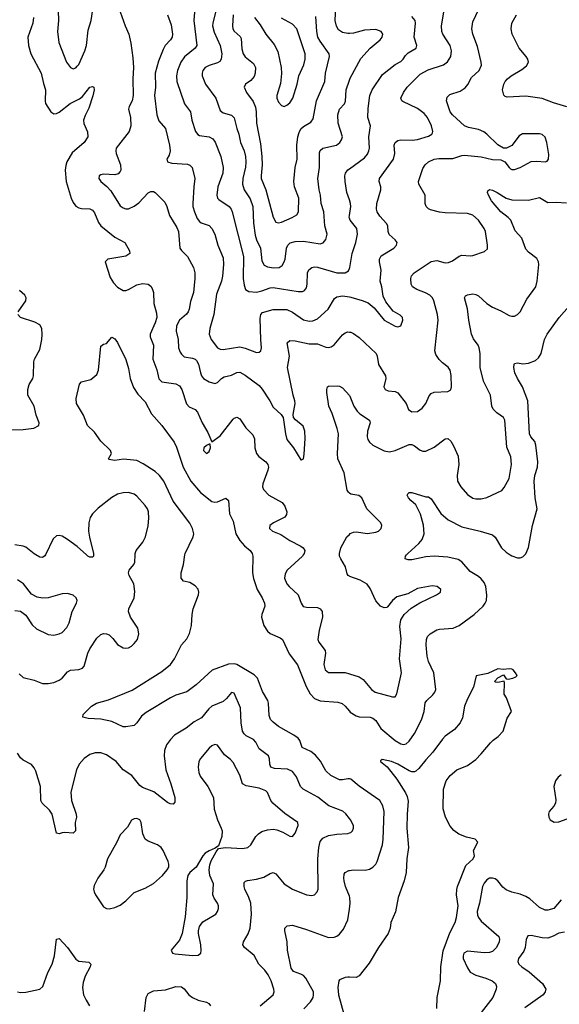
# Model space of a CAD drawing. Header units: inches. Extents: x 990586 to 1117858, y 769490 to 892071.
# Tile 185 of 248: x 1047625 to 1051512, y 856761 to 863855. Entities that reach past the tile are written whole.
import ezdxf

# ---------------------------------------------------------------- set-up
doc = ezdxf.new("R2010")
doc.units = ezdxf.units.IN
doc.header["$MEASUREMENT"] = 0
for name, color, linetype in [('B0845', 7, 'Continuous'), ('B0846', 7, 'Continuous'), ('B0855', 7, 'Continuous'), ('B0856', 7, 'Continuous')]:
    doc.layers.add(name, color=color, linetype=linetype)

msp = doc.modelspace()

# ---------------------------------------------------------------- linework, layer by layer
at = {"layer": 'B0845', "color": 6}
for points, elevation in [([(1047622.4, 859142.4), (1047650, 859116.6), (1047730, 859095.1), (1047790, 859073), (1047830, 859071.9), (1047870, 859080.6), (1047910, 859096.3), (1047930, 859111.5), (1047970, 859157.2), (1047990, 859168.2), (1048050, 859172.2), (1048078.2, 859181.8), (1048090, 859196.5), (1048115.5, 859290), (1048130, 859323.1), (1048181.8, 859398.2), (1048210, 859424.6), (1048230, 859431.4), (1048250, 859430.7), (1048270, 859421.7), (1048297.2, 859397.2), (1048330, 859354.3), (1048370, 859328.2), (1048390, 859325.9), (1048410, 859330.1), (1048430, 859341.3), (1048450, 859359.3), (1048472.6, 859390), (1048483.6, 859430), (1048476.3, 859470), (1048424.2, 859550), (1048409.4, 859590), (1048411.7, 859610), (1048449, 859690), (1048455.4, 859735.4), (1048447.1, 859790), (1048414.6, 859850), (1048409.5, 859870), (1048414.9, 859890), (1048448.3, 859930), (1048454.1, 859945.9), (1048457.3, 860000)], 2600), ([(1047810.1, 860000), (1047806.8, 859993.2), (1047790, 859980.1), (1047770, 859982.2), (1047740.6, 860000)], 2600), ([(1050000, 858384.2), (1049990, 858385.2), (1049950, 858377.3), (1049930, 858378.4), (1049865.4, 858410), (1049830, 858443.3), (1049791.9, 858511.9), (1049757, 858557), (1049722.8, 858582.8), (1049660.5, 858610), (1049642, 858662), (1049630, 858678.4), (1049600.3, 858700.3), (1049490, 858763.3), (1049450, 858794.8), (1049432.9, 858812.9), (1049421.5, 858841.5), (1049417.3, 858930), (1049412.3, 858950), (1049374.7, 859014.7), (1049337.1, 859110), (1049315.1, 859135.1), (1049190, 859208.2), (1049170, 859213.3), (1049130, 859211.7), (1049012.5, 859167.5), (1048897.5, 859062.5), (1048830, 859012.8), (1048750, 858987.8), (1048712.7, 858970), (1048535.5, 858864.5), (1048503.7, 858836.3), (1048470, 858789), (1048450, 858769.1), (1048390, 858759.3), (1048370, 858760.2), (1048290, 858798.3), (1048210, 858816.2), (1048119.1, 858819.1), (1048079.3, 858830), (1048083.5, 858850), (1048141.5, 858910), (1048177.7, 858930), (1048264.5, 858955.5), (1048434.7, 859025.3), (1048650, 859159.1), (1048711.3, 859208.8), (1048739.9, 859250), (1048790, 859350), (1048830, 859395), (1048848.4, 859431.6), (1048863.8, 859490), (1048867.3, 859570), (1048873.9, 859610), (1048912.1, 859710), (1048915.8, 859730), (1048910.9, 859750.9), (1048890, 859775.5), (1048850, 859801.1), (1048804.5, 859810), (1048787.7, 859830), (1048789.2, 859869.2), (1048806.3, 859930), (1048815.7, 860000)], 2500), ([(1048156.5, 860000), (1048155.8, 859990), (1048150, 859981.3), (1048130, 859981.3), (1048116.5, 859990), (1048105.3, 860000)], 2600), ([(1049301.5, 860000), (1049303.9, 859990), (1049302.7, 859870), (1049310, 859828.7), (1049336.4, 859750), (1049372.5, 859690), (1049389.1, 859650), (1049390.9, 859630), (1049369.8, 859570.1), (1049367.9, 859550), (1049384.7, 859490), (1049409.2, 859450), (1049430, 859431.5), (1049501.3, 859401.3), (1049518.4, 859390), (1049565.7, 859285.7), (1049626, 859206), (1049688.2, 859050), (1049716.8, 858996.8), (1049750, 858964.7), (1049790, 858947.8), (1049917.3, 858937.3), (1049948.7, 858928.7), (1049969.8, 858909.8), (1050000, 858872)], 2500), ([(1049667.8, 860000), (1049661.3, 859990), (1049552, 859888), (1049536.9, 859863.1), (1049533.2, 859830), (1049549.8, 859790), (1049565.6, 859770), (1049630.7, 859710.7), (1049653.6, 859650), (1049668.1, 859628.1), (1049690, 859621.7), (1049770, 859619), (1049789.8, 859609.8), (1049803.1, 859590), (1049806.7, 859550), (1049783.3, 859456.7), (1049773.9, 859390), (1049779.2, 859370), (1049824.5, 859310), (1049828.3, 859290), (1049816, 859210), (1049826.1, 859170), (1049850.6, 859150.6), (1049970, 859151.4), (1050000, 859141.8)], 2600), ([(1050000, 859844.5), (1049990.8, 859850.8), (1049983.3, 859863.3), (1049971.9, 859911.9), (1049938.1, 859970), (1049929.7, 859990), (1049928.7, 860000)], 2600), ([(1047590, 859597.5), (1047630, 859594.4), (1047670, 859563.8), (1047715.4, 859495.4), (1047745.3, 859465.3), (1047830, 859425.7), (1047870, 859421.2), (1047909.7, 859430.3), (1047930, 859440.6), (1047964.5, 859475.5), (1047981.3, 859510), (1048003.6, 859590), (1048034.6, 859650), (1048038.2, 859670), (1048031, 859690), (1048010, 859709.9), (1047970, 859721), (1047930, 859718.4), (1047830, 859690), (1047790, 859687.5), (1047750, 859693.3), (1047710, 859716.5), (1047653.1, 859790), (1047610, 859819.9)], 2700), ([(1050000, 858100.2), (1049973.8, 858133.8), (1049953, 858153), (1049851.8, 858191.8), (1049773.9, 858253.9), (1049667.3, 858310), (1049649.1, 858329.1), (1049619.4, 858399.4), (1049590, 858437.8), (1049553.9, 858453.9), (1049461, 858461), (1049434.7, 858470), (1049426, 858490), (1049425.7, 858530), (1049416.6, 858550), (1049350, 858600.9), (1049325.2, 858650), (1049310, 858668), (1049256.2, 858696.2), (1049241.7, 858710), (1049230.2, 858730), (1049219.4, 858790), (1049216.4, 858896.4), (1049170, 859002.4), (1049150, 859007.2), (1049115.7, 858964.3), (1049090, 858942.3), (1049010, 858909.7), (1048987, 858890), (1048934.3, 858825.7), (1048883, 858797), (1048824.5, 858750), (1048740.9, 858699.1), (1048711.4, 858668.6), (1048682.8, 858630), (1048667.6, 858590), (1048665.6, 858550), (1048679, 858450), (1048714.7, 858350), (1048743.6, 858250), (1048742, 858218), (1048730, 858203.4), (1048710, 858205.7), (1048690, 858216), (1048590.5, 858290.5), (1048510, 858323), (1048490, 858336.2), (1048432.8, 858410), (1048370, 858449.4), (1048319.7, 858510), (1048250, 858558.2), (1048210, 858571.8), (1048170, 858572.4), (1048130, 858559.9), (1048090, 858531.6), (1048054.7, 858490), (1048033.7, 858450), (1047992.9, 858290), (1047997.6, 858230), (1048032.2, 858130), (1048034.2, 858110), (1048025.4, 858070), (1048026.3, 858010), (1048010, 857993.2), (1047950, 857998.8), (1047930, 857997.4), (1047908.8, 857988.8), (1047890, 857994), (1047858.4, 858130), (1047840.1, 858160.1), (1047786.9, 858210), (1047776.5, 858230), (1047775.9, 858330), (1047741.5, 858441.5), (1047730, 858465.7), (1047709.3, 858489.3), (1047650, 858520.8), (1047630, 858537.2), (1047609.3, 858569.3)], 2600), ([(1049357, 856750), (1049450.5, 856830), (1049457.7, 856850), (1049455.8, 856870), (1049435.9, 856930), (1049414.2, 856974.2), (1049390, 857006.9), (1049348.6, 857050), (1049313.1, 857113.1), (1049243.7, 857170), (1049233.5, 857190), (1049236.9, 857210), (1049270.5, 857269.5), (1049285.7, 857310), (1049295.3, 857410), (1049290.4, 857490), (1049276.8, 857530), (1049247.8, 857590), (1049241.8, 857610), (1049242.6, 857637.4), (1049251.3, 857648.7), (1049266.7, 857653.3), (1049330, 857662.5), (1049383.8, 857676.2), (1049430, 857702.8), (1049450, 857709.3), (1049470, 857701.1), (1049530, 857629.7), (1049590, 857590.3), (1049690, 857549.3), (1049730, 857544.8), (1049750, 857550.1), (1049769.1, 857570), (1049775.3, 857590), (1049773.8, 857810), (1049780.7, 857890), (1049790, 857932.8), (1049810, 857958.3), (1049850, 857976.2), (1049910, 857986.8), (1049988.2, 857991.8), (1050000, 857995.7)], 2600), ([(1050000, 857538.8), (1049972.3, 857610), (1049961.9, 857650), (1049959.1, 857670), (1049962.7, 857697.3), (1049970, 857711.1), (1049995.1, 857724.9), (1050000, 857725.5)], 2500), ([(1049672.7, 856727.3), (1049720.6, 856779.4), (1049738.9, 856810), (1049742.8, 856830), (1049740.6, 856850), (1049687.5, 856950), (1049670, 856967.5), (1049650, 856979.1), (1049598.2, 856998.2), (1049580.8, 857020.8), (1049555, 857150), (1049550.9, 857210.9), (1049534.3, 857290), (1049534.5, 857310), (1049552.8, 857327.2), (1049590, 857331.2), (1049690, 857300.9), (1049850, 857243.3), (1049890, 857243.8), (1049910, 857251.2), (1049930, 857266.3), (1049957.3, 857302.7), (1049989.7, 857370), (1050000, 857446.2)], 2500), ([(1047610, 856849.6), (1047630, 856846.3), (1047669.1, 856849.1), (1047769.3, 856870.7), (1047791.9, 856890), (1047827.2, 856990), (1047858, 857050), (1047875.8, 857110), (1047889.4, 857230.6), (1047910, 857235.5), (1047969.5, 857170), (1048030, 857085.5), (1048051.7, 857071.7), (1048123.3, 857063.3), (1048138.3, 857050), (1048133.8, 857030), (1048096, 856964), (1048082.6, 856917.4), (1048077.9, 856882.1), (1048085.4, 856830), (1048103.4, 856790), (1048129, 856750)], 2600), ([(1050000, 856956.7), (1049990, 856957.1), (1049970, 856953.6), (1049930, 856938.3), (1049923.9, 856930), (1049917.9, 856882.1), (1049921.4, 856830), (1049960.1, 856690)], 2400), ([(1048523.4, 856710), (1048536.3, 856810), (1048550, 856838.4), (1048590, 856858), (1048675.1, 856864.9), (1048750, 856888.9), (1048790, 856887.4), (1048810, 856873.2), (1048844.3, 856830), (1048870, 856809.3), (1048910, 856790.3), (1048970, 856776.4), (1048987.2, 856767.2), (1049000.3, 856750)], 2600)]:
    msp.add_lwpolyline(points, dxfattribs=dict(at, elevation=elevation))
at = {"layer": 'B0845', "color": 6, "elevation": 2700}
for points in [[(1049030, 858632.6), (1049010, 858623.1), (1048990, 858605.3), (1048927.7, 858532.3), (1048915.9, 858510), (1048910.4, 858469.6), (1048915.3, 858430), (1048924.4, 858404.4), (1048980.3, 858330), (1049020.2, 858250), (1049026.4, 858166.4), (1049051, 858091), (1049077.3, 858030), (1049082.6, 858010), (1049081.8, 857970), (1049056.2, 857903.8), (1049034.3, 857885.7), (1048990, 857867.6), (1048962.2, 857850), (1048944.7, 857830), (1048897.1, 857750), (1048850.9, 857710), (1048836.6, 857690), (1048829.6, 857650.4), (1048828.3, 857530), (1048818.3, 857390), (1048794.7, 857270), (1048777, 857223), (1048716.9, 857150), (1048726.4, 857130), (1048744.9, 857124.9), (1048870, 857111.6), (1048910, 857113.8), (1048929.9, 857130), (1048932.4, 857147.6), (1048929, 857190), (1048912.9, 857270), (1048912.1, 857290), (1048919.7, 857320.3), (1048945.5, 857354.5), (1049037.3, 857410), (1049051.1, 857428.9), (1049057.5, 857450), (1049056.6, 857470), (1049049.2, 857490), (1049025.7, 857525.7), (1049017, 857550), (1049020.2, 857630), (1048995.5, 857690), (1048989, 857730), (1048994.5, 857765.5), (1049005.5, 857794.5), (1049039.5, 857860.5), (1049056.6, 857883.4), (1049108.2, 857891.8), (1049230, 857883.8), (1049269, 857891), (1049290.5, 857909.5), (1049326.2, 857970), (1049344.4, 857990), (1049370, 858006.5), (1049410, 858018.4), (1049450, 858021.6), (1049476.9, 858016.9), (1049521, 858001), (1049570, 857971.9), (1049590, 857969.6), (1049610, 857992.8), (1049632.1, 858050), (1049628.4, 858070), (1049535.8, 858135.8), (1049447.9, 858210), (1049433.6, 858230), (1049410, 858287.5), (1049398.2, 858298.2), (1049350, 858318.2), (1049255.9, 858335.9), (1049230, 858349.4), (1049211.4, 858411.4), (1049162, 858502), (1049143.6, 858523.6), (1049099.4, 858559.4), (1049050, 858628.5)], [(1048470, 858098.5), (1048450, 858098.3), (1048431.4, 858088.6), (1048402.4, 858037.6), (1048350, 857983), (1048325.9, 857930), (1048258.7, 857810), (1048241.8, 857750), (1048232, 857730), (1048188.6, 857670), (1048162.4, 857617.6), (1048157.7, 857590), (1048161.3, 857570), (1048171.7, 857550), (1048230, 857463), (1048250, 857450.1), (1048270, 857448.3), (1048310, 857457.7), (1048350, 857475.6), (1048390, 857505.7), (1048450, 857565.5), (1048530, 857598.6), (1048588.6, 857631.4), (1048653.4, 857690), (1048688, 857730), (1048698.6, 857750), (1048700.4, 857770), (1048695.9, 857790), (1048659.2, 857870), (1048643.9, 857890), (1048618.8, 857910), (1048550, 857935.2), (1048530.2, 857950.2), (1048513.2, 857990), (1048501.3, 858070), (1048490, 858089.2)]]:
    msp.add_lwpolyline(points, close=True, dxfattribs=at)
at = {"layer": 'B0846', "color": 6}
for points, elevation in [([(1047899.3, 863990), (1047905.3, 863850), (1047897.7, 863770), (1047908, 863690), (1047961.2, 863550), (1047990, 863510.1), (1048010, 863501.6), (1048030, 863509.3), (1048040, 863520), (1048050, 863532.9), (1048093.5, 863630), (1048105.5, 863670), (1048119.3, 863780.7), (1048139.6, 863850), (1048152.7, 863927.3)], 2700), ([(1050000, 863755.9), (1049990, 863754.8), (1049950, 863763.1), (1049921.8, 863781.8), (1049907.3, 863807.3), (1049898.8, 863850), (1049901.5, 863950)], 3000), ([(1047725.4, 863870), (1047719.4, 863830), (1047684.4, 863730), (1047688.8, 863670), (1047705.3, 863610), (1047779.4, 863470), (1047795.9, 863395.9), (1047811.5, 863350), (1047807.9, 863270), (1047812.1, 863252.1), (1047850, 863191), (1047870, 863176.7), (1047890, 863178.8), (1047910, 863188.6), (1047987.8, 863252.2), (1048054.9, 863285.1), (1048077.6, 863302.4), (1048130, 863370), (1048150, 863374.2), (1048159.2, 863370), (1048162.2, 863350), (1048152.7, 863307.3), (1048123.6, 863216.4), (1048096.2, 863163.8), (1048085.7, 863130), (1048087.8, 863107.8), (1048113.6, 863046.4), (1048116.1, 863010), (1048088.8, 862970), (1048004.3, 862895.7), (1047965.5, 862830), (1047956.4, 862803.6), (1047952.4, 862770), (1047960.7, 862690), (1047995, 862570), (1048010, 862536.8), (1048030, 862511.6), (1048050, 862499.7), (1048070, 862494.4), (1048130, 862492.8), (1048150, 862483.2), (1048163.5, 862463.5), (1048192.7, 862392.7), (1048208.8, 862370), (1048310, 862288.4), (1048381.5, 862250), (1048417.2, 862190), (1048419.2, 862170), (1048388.7, 862151.3), (1048260.6, 862130), (1048240.7, 862110), (1048276.9, 861996.9), (1048299.8, 861959.8), (1048330, 861928.4), (1048370, 861904.9), (1048390, 861904.2), (1048410, 861910.3), (1048470, 861944.5), (1048510, 861955.1), (1048550, 861950), (1048570, 861934.6), (1048579.4, 861919.4), (1048588, 861890), (1048592.5, 861810), (1048610, 861740.8), (1048612.6, 861710), (1048602.2, 861670), (1048565.6, 861590), (1048564.4, 861570), (1048588.4, 861510), (1048584.8, 861410), (1048613, 861333), (1048626.4, 861266.4), (1048650, 861245.6), (1048750, 861231.8), (1048776.8, 861216.8), (1048792.7, 861190), (1048827.2, 861087.2), (1048845.5, 861065.5), (1048890, 861046.3), (1048906.8, 861026.8), (1048939.2, 860950), (1048981, 860881), (1049010, 860812.6), (1049070, 860857.1), (1049163.6, 860976.4), (1049170, 860983.2), (1049190, 860990.1), (1049210, 860979.4), (1049253.4, 860913.4), (1049304.3, 860864.3), (1049315.8, 860835.8), (1049318.5, 860770), (1049330.4, 860730.4), (1049348.5, 860708.5), (1049398.9, 860670), (1049413.6, 860650), (1049417.1, 860630), (1049413.5, 860610), (1049375.5, 860510), (1049373.1, 860490), (1049380.5, 860470), (1049420.9, 860430), (1049515.4, 860375.4), (1049535.6, 860350), (1049548.9, 860310), (1049547.7, 860290), (1049536.2, 860270), (1049452.3, 860230), (1049427.7, 860210), (1049424.2, 860190), (1049446.3, 860170), (1049506.1, 860146.1), (1049570, 860101.4), (1049650, 860062.3), (1049667.5, 860050), (1049678, 860030), (1049674.3, 860010), (1049667.8, 860000)], 2600), ([(1048350, 863911.1), (1048384.8, 863810), (1048412.2, 863750), (1048426.4, 863686.4), (1048440.2, 863580.2), (1048444.9, 863510), (1048439.4, 863430), (1048442.6, 863310), (1048434.9, 863270), (1048412.7, 863230), (1048410, 863210), (1048422.4, 863150), (1048425.6, 863090), (1048413.1, 863050), (1048320.8, 862930), (1048316.6, 862910), (1048320.9, 862890), (1048351.5, 862808.5), (1048353.9, 862770), (1048350, 862760.2), (1048335.1, 862744.9), (1048310, 862736.8), (1048230, 862742.5), (1048210, 862738), (1048198, 862730), (1048195.4, 862710), (1048209.2, 862690), (1048253.4, 862653.4), (1048282.2, 862622.2), (1048350, 862514.6), (1048370, 862499.2), (1048390, 862491.4), (1048410, 862491.1), (1048450, 862510.3), (1048483.6, 862536.4), (1048550, 862607.7), (1048570, 862618.3), (1048590, 862616.8), (1048600.1, 862610), (1048670, 862541.5), (1048685.1, 862510), (1048703.7, 862443.7), (1048757.8, 862357.8), (1048770, 862330.1), (1048779.9, 862210), (1048791.8, 862191.8), (1048834.1, 862150), (1048877.8, 862070), (1048886.2, 862030), (1048886.7, 861990), (1048876.3, 861890), (1048854.9, 861825.1), (1048845.8, 861770), (1048838.6, 861750), (1048826.4, 861733.6), (1048775.9, 861690), (1048755.8, 861650), (1048753.3, 861610), (1048766, 861550), (1048769.6, 861490), (1048780.4, 861460.4), (1048790, 861444.2), (1048810, 861426.9), (1048870, 861416.6), (1048889.5, 861409.5), (1048899.6, 861399.6), (1048913.6, 861373.6), (1048926.8, 861310), (1048935, 861290), (1048950.4, 861270), (1048990, 861244.9), (1049030, 861233.4), (1049050, 861240.8), (1049079.2, 861270), (1049098.4, 861281.6), (1049150, 861294.9), (1049190, 861313), (1049210, 861315), (1049250, 861294.8), (1049350, 861218.5), (1049372.3, 861192.3), (1049426.4, 861110), (1049450, 861062.2), (1049509.1, 861010), (1049523.3, 860990), (1049539, 860870), (1049549.3, 860830), (1049597.1, 860770), (1049650, 860683.1), (1049656.2, 860683.8), (1049670, 860690.6), (1049675.2, 860724.8), (1049681.7, 860838.3), (1049680.2, 860890), (1049667.3, 860927.3), (1049611.1, 860971.1), (1049598.2, 860990), (1049594.2, 861010), (1049608.7, 861090), (1049608, 861110), (1049595.2, 861150), (1049554.8, 861350), (1049568.9, 861430), (1049552.5, 861527.5), (1049570, 861543.6), (1049610, 861540.1), (1049710, 861519.6), (1049770, 861519.4), (1049830, 861496.7), (1049850, 861493.5), (1049870, 861498.5), (1049890, 861512.8), (1049950, 861583.9), (1049970, 861599.2), (1049990, 861605.2), (1050000, 861604.1)], 2700), ([(1048689.3, 863889.3), (1048717.2, 863817.2), (1048725.4, 863750), (1048722.7, 863730), (1048712.3, 863710), (1048673.3, 863670), (1048658.8, 863641.2), (1048624.9, 863555.1), (1048601.7, 863470), (1048603.5, 863370), (1048597.2, 863310), (1048612.7, 863170), (1048626.5, 863126.5), (1048674.5, 863070), (1048705.2, 862950), (1048709.8, 862910), (1048701.9, 862878.1), (1048685.7, 862850), (1048690.6, 862830.6), (1048721.5, 862821.5), (1048833.5, 862813.5), (1048850, 862807.9), (1048867.9, 862790), (1048885.8, 862710), (1048878.4, 862650), (1048873.1, 862530), (1048873.4, 862510), (1048883.6, 862470), (1048903.6, 862423.6), (1048920.8, 862400.8), (1048932.6, 862392.6), (1048990, 862372), (1049010.2, 862350.2), (1049031.1, 862310), (1049053.2, 862230), (1049090, 862139.8), (1049093.5, 862090), (1049086.8, 862006.8), (1049078, 861970), (1049042.8, 861877.2), (1049023.5, 861730), (1048993.9, 861630), (1048991.2, 861590), (1049003.7, 861550), (1049050, 861491.8), (1049070, 861481.1), (1049090, 861479.6), (1049210, 861497.1), (1049249.4, 861489.4), (1049330, 861457.2), (1049350, 861459.2), (1049361.3, 861470), (1049368.2, 861490), (1049361.6, 861550), (1049356.7, 861703.3), (1049361.6, 861730), (1049375.2, 861744.8), (1049450, 861768), (1049550, 861766), (1049590, 861747.8), (1049670, 861691.8), (1049710, 861683.1), (1049735.8, 861684.2), (1049770, 861698.7), (1049846.1, 861770), (1049893.6, 861846.4), (1049910, 861857.6), (1049950, 861865.4), (1050000, 861858.2)], 2800), ([(1048884.6, 863910), (1048880.2, 863850), (1048900.9, 863670), (1048889.8, 863650), (1048812.7, 863587.3), (1048785.1, 863550), (1048762.5, 863490), (1048755.8, 863450), (1048756.5, 863410), (1048812.9, 863250), (1048854.4, 863190), (1048864.9, 863130), (1048892, 863050), (1048907.5, 863027.5), (1048920.5, 863020.5), (1048990, 863011.4), (1049017.1, 862997.1), (1049033.2, 862973.2), (1049073.6, 862870), (1049090.4, 862790.4), (1049089.5, 862750), (1049053.6, 862650), (1049044.7, 862590), (1049050.2, 862570.2), (1049060.1, 862560.1), (1049135, 862510), (1049149.2, 862490), (1049156.4, 862470), (1049238.1, 862150), (1049234.2, 861990), (1049241.9, 861941.8), (1049251.8, 861911.8), (1049275.6, 861895.6), (1049330, 861892.2), (1049370, 861901.5), (1049430, 861923.4), (1049450, 861925.8), (1049630, 861897.6), (1049662.8, 861897.2), (1049676.4, 861903.6), (1049690, 861922.6), (1049695.7, 861950), (1049698, 862030), (1049707.8, 862052.2), (1049730, 862069.8), (1049750, 862073.6), (1049770, 862071.3), (1049910, 862031.6), (1049970, 862030.6), (1049993.3, 862046.7), (1050000, 862062.9)], 2900), ([(1049035.5, 863910), (1049015.3, 863830), (1049015.2, 863810), (1049026, 863766), (1049070, 863670), (1049081.2, 863610), (1049076.3, 863570), (1049066.3, 863553.7), (1049050, 863543.3), (1048990, 863525.3), (1048961.2, 863510), (1048944.8, 863490), (1048939, 863470), (1048939.9, 863450), (1048964.4, 863390), (1049038.1, 863290), (1049070, 863201.1), (1049090, 863184.6), (1049150, 863167.6), (1049170, 863149), (1049189.4, 863070.6), (1049204.6, 863030), (1049216.3, 862970), (1049243.2, 862910), (1049252.3, 862870), (1049255.2, 862830), (1049252.1, 862792.1), (1049232.5, 862710), (1049229.4, 862669.4), (1049241.9, 862630), (1049285.4, 862565.4), (1049304.4, 862510), (1049310.5, 862390), (1049322.6, 862302.6), (1049331.3, 862270), (1049359.3, 862210), (1049370, 862118.1), (1049387.2, 862087.2), (1049410, 862074.5), (1049453.6, 862066.4), (1049494.4, 862070), (1049515.2, 862084.8), (1049530.7, 862109.3), (1049537.3, 862130), (1049547.4, 862210), (1049555.8, 862230), (1049573.4, 862246.6), (1049610, 862257.4), (1049670, 862259.8), (1049790, 862240.8), (1049811.6, 862248.4), (1049830, 862271.8), (1049840.1, 862310), (1049823.8, 862370), (1049816.1, 862470), (1049797, 862530), (1049792.3, 862590), (1049782.7, 862630), (1049773.3, 862710), (1049785.2, 862790), (1049783.8, 862896.2), (1049788.5, 862911.5), (1049809, 862930), (1049907.8, 862952.2), (1049930.5, 862969.5), (1049944.5, 862990), (1049950.4, 863010), (1049920.3, 863110), (1049917.4, 863170), (1049928.8, 863210), (1049965.4, 863250), (1049973.1, 863266.9), (1049976.5, 863350), (1050000, 863418.6)], 3000), ([(1049163.6, 863890), (1049157.2, 863810), (1049161.2, 863790), (1049171.3, 863771.3), (1049213, 863733), (1049219.8, 863719.8), (1049225.4, 863645.4), (1049234.1, 863610), (1049250, 863587), (1049310, 863538.6), (1049323.4, 863510), (1049322, 863470), (1049313.8, 863446.2), (1049290, 863417.4), (1049250.6, 863390), (1049243.2, 863370), (1049258.1, 863330), (1049306.7, 863266.7), (1049323.9, 863223.9), (1049329.3, 863190), (1049330, 863110), (1049359.9, 862959.9), (1049370.6, 862870), (1049372.8, 862810), (1049363.9, 862730), (1049365.5, 862710), (1049399.4, 862630), (1049450, 862431.3), (1049470, 862397.4), (1049490, 862391.7), (1049510, 862396.3), (1049588.1, 862430), (1049620.9, 862450), (1049632.5, 862470), (1049636.4, 862570), (1049605.2, 862650), (1049600.4, 862690), (1049609.7, 862790), (1049623.1, 862850), (1049621.5, 862950), (1049628.4, 863010), (1049637.2, 863042.8), (1049651.2, 863068.8), (1049670, 863086.1), (1049723.2, 863116.8), (1049739.6, 863140.4), (1049763.8, 863270), (1049823.8, 863410), (1049828.9, 863470), (1049857.1, 863590), (1049855.2, 863610), (1049790, 863700), (1049773.9, 863730), (1049766.5, 863770), (1049757.8, 863877.8)], 3100), ([(1049316.4, 863870), (1049357.7, 863817.7), (1049397.9, 863750), (1049457.1, 863677.1), (1049485.4, 863625.4), (1049508.5, 863510), (1049512.2, 863467.8), (1049503.5, 863396.5), (1049476.9, 863310), (1049478.1, 863290), (1049490, 863260.4), (1049510, 863236.1), (1049530, 863230.6), (1049550, 863239.3), (1049570, 863256.2), (1049591.8, 863290), (1049623.3, 863390), (1049637, 863450), (1049671.6, 863530), (1049681.1, 863570), (1049681.8, 863610), (1049621.8, 863790), (1049590, 863823.6), (1049510, 863866.2)], 3200), ([(1050000, 862556.9), (1049982.7, 862610), (1049968.7, 862690), (1049967.1, 862730), (1049971.6, 862748.4), (1049990, 862774.1), (1050000, 862781.3)], 2900), ([(1050000, 862424.4), (1049997.7, 862430), (1050000, 862445)], 2900), ([(1047614, 861750), (1047668.3, 861830), (1047671.6, 861851.6), (1047661, 861870), (1047623.3, 861903.3)], 2600), ([(1047530, 860900.3), (1047650, 860901.4), (1047727.6, 860912.4), (1047763, 860930), (1047765, 860950), (1047744.7, 861004.7), (1047729.9, 861070), (1047684.7, 861150), (1047683, 861190), (1047694.6, 861225.4), (1047719.9, 861270), (1047724.5, 861290), (1047727, 861390), (1047733, 861410), (1047770, 861477.6), (1047785.4, 861550), (1047788, 861588), (1047785.4, 861630), (1047770, 861656.3), (1047735.3, 861675.3), (1047630.6, 861710), (1047611.6, 861730)], 2600), ([(1048815.7, 860000), (1048817.1, 860010), (1048874.7, 860130), (1048878.8, 860150), (1048870, 860188.5), (1048850, 860226.3), (1048730, 860386.5), (1048663.3, 860530), (1048631.8, 860571.8), (1048600.8, 860600.8), (1048515.6, 860655.6), (1048470, 860678), (1048372.5, 860687.5), (1048310, 860678.7), (1048266.7, 860686.7), (1048264.5, 860690), (1048286, 860730), (1048279, 860750), (1048210, 860817.4), (1048163.8, 860883.8), (1048112.5, 860930), (1048084.5, 861004.5), (1048034.5, 861090), (1048033.1, 861126.9), (1048055.3, 861230), (1048070, 861244.7), (1048137.5, 861262.5), (1048181.5, 861298.5), (1048194, 861330), (1048210, 861502), (1048230, 861518), (1048250, 861521), (1048290, 861567.3), (1048310, 861555.5), (1048330, 861528), (1048390, 861406), (1048410, 861340.7), (1048421.5, 861270), (1048446.1, 861206.1), (1048476.8, 861156.8), (1048530, 861102.7), (1048575.3, 861015.3), (1048650, 860932.3), (1048736.8, 860810), (1048754.5, 860774.5), (1048802.6, 860630), (1048857, 860530), (1048928.4, 860448.4), (1049010, 860383.8), (1049030, 860378.8), (1049050, 860380.6), (1049110, 860406.8), (1049130, 860391.8), (1049135.9, 860295.9), (1049161.9, 860241.9), (1049182, 860150), (1049210, 860103.5), (1049244.5, 860064.5), (1049284.2, 860030), (1049299.1, 860010), (1049301.5, 860000)], 2500), ([(1050000, 860444.1), (1049992.7, 860450), (1049985.1, 860465.1), (1049963.5, 860590), (1049916, 860690), (1049914.4, 860730), (1049922.1, 860870), (1049912.9, 860910), (1049876.7, 861016.7), (1049852, 861070), (1049838.7, 861170), (1049838, 861190), (1049843.4, 861210), (1049850, 861215.1), (1049916.2, 861216.2), (1049930, 861215.1), (1049950, 861202), (1050000, 861146.7)], 2600), ([(1048457.3, 860000), (1048457.9, 860010), (1048464, 860030), (1048511.1, 860090), (1048532.3, 860130), (1048551.2, 860208.8), (1048555.8, 860264.2), (1048552.1, 860310), (1048545.9, 860330), (1048530, 860355.3), (1048470, 860420.9), (1048450, 860436), (1048410, 860448.2), (1048370, 860446.5), (1048330, 860435.5), (1048290, 860413), (1048190, 860336.6), (1048150, 860295.9), (1048132.9, 860267.1), (1048122.1, 860230), (1048120.7, 860170), (1048127.2, 860127.2), (1048157.2, 860010), (1048156.5, 860000)], 2600), ([(1048105.3, 860000), (1048039, 860059), (1047970, 860110.9), (1047930, 860134.1), (1047910, 860139.1), (1047890, 860136), (1047865.2, 860114.8), (1047810.1, 860000)], 2600), ([(1049928.7, 860000), (1049927.8, 860010), (1049939.1, 860050), (1049981.8, 860130), (1050000, 860147)], 2600), ([(1047740.6, 860000), (1047730, 860006.4), (1047670, 860054.1), (1047650, 860062.5), (1047590, 860071.2)], 2600)]:
    msp.add_lwpolyline(points, dxfattribs=dict(at, elevation=elevation))
at = {"layer": 'B0846', "color": 6, "elevation": 2600}
msp.add_lwpolyline([(1048990, 860797.8), (1048970, 860788), (1048952, 860770), (1048949.5, 860750), (1048970, 860730.1), (1048990, 860743.5), (1048998.7, 860770), (1048996.1, 860796.1)], close=True, dxfattribs=at)
at = {"layer": 'B0855', "color": 6}
for points, elevation in [([(1050000, 858872), (1050005.3, 858865.3), (1050050, 858838.4), (1050071.7, 858831.7), (1050148.8, 858828.8), (1050170, 858822.1), (1050190, 858805.4), (1050226.9, 858746.9), (1050330, 858661), (1050370, 858637.1), (1050390, 858633.3), (1050410, 858638.2), (1050430, 858657), (1050470, 858712.1), (1050519.5, 858810), (1050539.8, 858870), (1050546.3, 858933.7), (1050557.7, 858950), (1050602.2, 858990), (1050616.3, 859010), (1050623.5, 859030), (1050607.3, 859150), (1050570.6, 859230), (1050559.6, 859270), (1050553.9, 859350), (1050556.5, 859390), (1050563, 859410), (1050581.9, 859430), (1050630, 859459.5), (1050650, 859464.6), (1050748.1, 859471.9), (1050790, 859491.1), (1050898.7, 859570), (1050962.7, 859630), (1050978.3, 859650), (1050986.9, 859670), (1050991.1, 859708.9), (1050982.3, 859770), (1050970, 859799.9), (1050950, 859827.4), (1050930, 859844), (1050870, 859879), (1050810, 859949.1), (1050784.5, 859964.5), (1050710, 859983.5), (1050610, 859988.6), (1050550, 859984.4), (1050450, 859963.3), (1050423.1, 859963.1), (1050400.8, 859970), (1050404.8, 859990), (1050412.7, 860000)], 2500), ([(1051158.9, 860000), (1051170, 859992.9), (1051210, 859978), (1051230, 859978), (1051250, 859985), (1051264.1, 860000)], 2500), ([(1050000, 859141.8), (1050070, 859119.5), (1050100, 859100), (1050159.8, 859030), (1050185.5, 859010), (1050310, 858975.1), (1050330, 858977.3), (1050343, 858997), (1050374.5, 859150), (1050360.2, 859250), (1050373.3, 859393.3), (1050363.5, 859483.5), (1050371.4, 859530), (1050394.5, 859570), (1050445.4, 859614.6), (1050506.9, 859653.1), (1050626.6, 859710), (1050655.6, 859730), (1050659.1, 859750), (1050632.9, 859770), (1050596.7, 859776.7), (1050490, 859755.7), (1050420.9, 859719.1), (1050342.3, 859697.7), (1050310.6, 859670), (1050275.8, 859624.2), (1050270, 859619.2), (1050250, 859616.4), (1050223.6, 859630), (1050190, 859666.7), (1050150, 859757.1), (1050127.3, 859787.3), (1050076.8, 859816.8), (1050002.7, 859842.7), (1050000, 859844.5)], 2600), ([(1050629.5, 856729.5), (1050633.6, 856810), (1050655.5, 856930), (1050658.6, 857030), (1050674.7, 857145.3), (1050724.8, 857275.2), (1050761.6, 857350), (1050772.8, 857387.2), (1050784.1, 857470), (1050771.8, 857550), (1050773, 857587), (1050778.9, 857610), (1050839.7, 857760.3), (1050892.5, 857810), (1050900.7, 857830), (1050894.2, 857870), (1050925.5, 857930), (1050906.5, 857950), (1050844.4, 857964.4), (1050787.4, 857987.4), (1050753, 858013), (1050725.2, 858045.2), (1050692.2, 858110), (1050675.4, 858170), (1050678.5, 858310), (1050698.4, 858370), (1050725.4, 858410), (1050775.1, 858450), (1050850, 858482.5), (1050910, 858525.4), (1050950, 858564.9), (1051015.9, 858644.1), (1051035.5, 858664.5), (1051071.9, 858690), (1051107.9, 858730), (1051137.2, 858822.8), (1051167.3, 858870), (1051131.3, 858970), (1051116, 858996), (1051117.3, 859077.3), (1051114, 859090), (1051070, 859079.1), (1051050, 859082), (1051047.3, 859090), (1051070, 859114), (1051110, 859134), (1051130, 859106), (1051143.2, 859103.2), (1051178, 859110), (1051199.9, 859120.1), (1051207.7, 859130), (1051197.6, 859150), (1051179.3, 859170), (1051170, 859175.6), (1051150, 859177.8), (1051110, 859173.4), (1051070, 859179), (1050996.5, 859143.5), (1050912.4, 859127.6), (1050894.2, 859045.8), (1050850, 858962), (1050829, 858910), (1050815, 858825), (1050798.7, 858790), (1050758, 858742), (1050690, 858691.8), (1050670, 858670.2), (1050601.9, 858578.1), (1050550, 858523.2), (1050500.5, 858459.5), (1050478.8, 858441.2), (1050470, 858436.4), (1050450, 858436), (1050430, 858443), (1050350, 858490.7), (1050303.2, 858510), (1050236.3, 858523.7), (1050224.4, 858515.6), (1050224.4, 858510), (1050272.4, 858472.4), (1050342.1, 858382.1), (1050404.9, 858284.9), (1050417.4, 858257.4), (1050423.3, 858223.3), (1050416.1, 858130), (1050414.9, 858030), (1050426, 857890), (1050415, 857810), (1050408.9, 857710), (1050395.4, 857650), (1050352, 857530), (1050333.3, 857426.7), (1050298.7, 857350), (1050293.4, 857310), (1050279.3, 857270), (1050208.8, 857170), (1050141.7, 857058.3), (1050070, 856967), (1050050, 856954.7), (1050000, 856956.7)], 2400), ([(1051526.1, 858413.9), (1051503.1, 858396.9), (1051484, 858370), (1051473.4, 858330), (1051486.9, 858233.1), (1051484.1, 858210), (1051471.9, 858188.1), (1051439, 858150), (1051433.8, 858130), (1051437.3, 858110), (1051447.6, 858090), (1051474.1, 858074.1), (1051510, 858075.5), (1051622.9, 858117.1)], 2500), ([(1050000, 857725.5), (1050030, 857729), (1050113.7, 857726.3), (1050146.1, 857733.9), (1050170, 857747.9), (1050190, 857770), (1050199.9, 857790), (1050237.7, 857910), (1050244.5, 857950), (1050251.6, 858150), (1050241.7, 858190), (1050219.4, 858230), (1050070, 858332.9), (1050010, 858383.3), (1050000, 858384.2)], 2500), ([(1050000, 857995.7), (1050010, 857999), (1050021.5, 858010), (1050030, 858029.2), (1050029.9, 858050), (1050007.9, 858090), (1050000, 858100.2)], 2600), ([(1051525.9, 857514.1), (1051472.1, 857450), (1051430, 857439.3), (1051410, 857440.2), (1051370, 857458.3), (1051299.6, 857519.6), (1051270, 857538.7), (1051230, 857554.5), (1051170, 857567.6), (1051130, 857586), (1051104.9, 857604.9), (1051070, 857649.5), (1051050, 857663.8), (1051030, 857670), (1051010, 857668.6), (1050990, 857657.7), (1050970, 857634.3), (1050958.7, 857610), (1050937.9, 857490), (1050921.5, 857430), (1050923, 857403), (1050930, 857385.5), (1050950, 857359.7), (1051076, 857250), (1051082.1, 857230), (1051079.6, 857210), (1051060.5, 857170), (1051030, 857142), (1051010, 857135), (1050970, 857131.9), (1050850, 857144.3), (1050825.3, 857130), (1050819.4, 857110), (1050820.4, 857090), (1050850, 857023.3), (1050871.3, 856991.3), (1050910.2, 856970.2), (1050983.5, 856950), (1051028.3, 856930), (1051051.5, 856910), (1051059.6, 856890), (1051057.6, 856870), (1051032.5, 856810), (1050950, 856702.3)], 2500), ([(1050000, 857446.2), (1050006, 857490), (1050003.4, 857530), (1050000, 857538.8)], 2500), ([(1051550, 857279.6), (1051510, 857273.6), (1051469.2, 857250.8), (1051430, 857238.5), (1051390, 857239.4), (1051310, 857257.3), (1051285.2, 857254.8), (1051272.7, 857227.3), (1051266.9, 857170), (1051255.6, 857144.4), (1051218.3, 857090), (1051214.1, 857070), (1051221.8, 857050), (1051242.9, 857030), (1051294.8, 856994.8), (1051390.1, 856910), (1051414.1, 856870), (1051411.5, 856850), (1051395.8, 856830), (1051264.1, 856735.9)], 2600)]:
    msp.add_lwpolyline(points, dxfattribs=dict(at, elevation=elevation))
at = {"layer": 'B0856', "color": 6}
for points, elevation in [([(1050000, 861604.1), (1050010, 861603), (1050030, 861593.5), (1050070, 861565.1), (1050194.1, 861450), (1050201.4, 861430), (1050210.3, 861370), (1050260, 861290), (1050262, 861270), (1050249.2, 861210), (1050258.7, 861190), (1050280, 861180), (1050330, 861175.2), (1050350, 861167.4), (1050408.4, 861090), (1050425.3, 861045.3), (1050449.3, 861029.3), (1050490, 861032.5), (1050524.1, 861055.9), (1050550.6, 861089.4), (1050575.3, 861144.7), (1050590, 861162.9), (1050610, 861170.9), (1050710, 861176.4), (1050731.1, 861188.9), (1050734.7, 861210), (1050732.6, 861292.6), (1050726.1, 861330), (1050711.7, 861351.7), (1050670, 861381.8), (1050646.5, 861406.5), (1050623.1, 861443.1), (1050615.2, 861470), (1050638.6, 861690), (1050633.7, 861730), (1050608.6, 861830), (1050599.6, 861850), (1050579.9, 861870), (1050547.3, 861887.3), (1050485.4, 861910), (1050455.2, 861930), (1050445.8, 861950), (1050442.4, 861990), (1050448.7, 862010), (1050467.1, 862030), (1050590, 862113.5), (1050630, 862119.2), (1050690, 862103), (1050715.2, 862104.8), (1050742.7, 862117.3), (1050790, 862152.2), (1050810, 862157.4), (1050870, 862153.2), (1050890, 862156.1), (1050974.3, 862185.7), (1050995, 862205), (1050996.2, 862230), (1050980, 862330), (1050970.9, 862350), (1050930.9, 862410), (1050890, 862446), (1050850, 862458.1), (1050690, 862462.9), (1050650, 862468.6), (1050584.8, 862484.8), (1050571.1, 862491.1), (1050553.4, 862510), (1050546.9, 862530), (1050546.2, 862590), (1050501.1, 862670), (1050497.9, 862690), (1050530, 862781.7), (1050547, 862810), (1050570, 862831.4), (1050610, 862850.2), (1050645.5, 862854.5), (1050745, 862855), (1050810, 862877.7), (1050830, 862878.5), (1050950, 862867), (1051030, 862848), (1051090, 862845.3), (1051120.7, 862830), (1051150, 862789.7), (1051161.3, 862781.3), (1051170, 862775.8), (1051190, 862775.1), (1051230, 862789.8), (1051310, 862832.5), (1051350, 862836.6), (1051410, 862831.6), (1051423.7, 862836.3), (1051435, 862850), (1051436, 862884), (1051423.2, 862970), (1051410, 863007.7), (1051390, 863028.3), (1051370, 863032.5), (1051246.2, 863033.8), (1051222.4, 863017.6), (1051170, 862948.3), (1051131.7, 862928.3), (1051110, 862929), (1051070, 862952.4), (1050990.8, 863030.8), (1050967.8, 863047.8), (1050930, 863063.1), (1050858, 863078), (1050828.3, 863090), (1050742.4, 863170), (1050726.9, 863190), (1050698.9, 863270), (1050704.1, 863295.9), (1050723.7, 863316.3), (1050799, 863341), (1050835.3, 863364.7), (1050853, 863387), (1050880.3, 863439.7), (1050934.8, 863490), (1050951.4, 863528.6), (1050950.6, 863550), (1050922.9, 863662.9), (1050888.7, 863750), (1050881.4, 863790), (1050890, 863840.5), (1050932.3, 863930)], 2700), ([(1050000, 861858.2), (1050010, 861856.8), (1050092.2, 861832.2), (1050134.4, 861814.4), (1050179, 861779), (1050250.1, 861690), (1050330, 861646.8), (1050350, 861641.2), (1050370, 861648.7), (1050385.5, 861690), (1050381.8, 861710), (1050365.7, 861725.7), (1050315.8, 861755.8), (1050262.1, 861822.1), (1050242.6, 861862.6), (1050233.7, 861930), (1050221.9, 861970), (1050229.3, 862050), (1050216, 862110), (1050216.3, 862130), (1050230, 862153.1), (1050320.8, 862210), (1050339.7, 862230), (1050343.9, 862250), (1050330.5, 862270), (1050286.2, 862306.2), (1050278.9, 862330), (1050275.9, 862370), (1050267.1, 862387.1), (1050218.7, 862438.7), (1050199.5, 862470), (1050195.2, 862490), (1050198.2, 862530), (1050225.9, 862630), (1050226.3, 862650), (1050215.1, 862690), (1050217.1, 862710), (1050318.7, 862850), (1050327.5, 862890), (1050322.7, 862950), (1050330, 862970.7), (1050350, 862983.6), (1050371, 862989), (1050453.3, 862986.7), (1050490, 862992), (1050570, 863015.2), (1050594.6, 863030), (1050599.3, 863040.7), (1050602.1, 863050), (1050591.2, 863090), (1050561.8, 863150), (1050539.5, 863179.5), (1050490, 863215.4), (1050384.7, 863264.7), (1050377.3, 863270), (1050369.6, 863290), (1050389.4, 863330), (1050417.4, 863370), (1050510, 863462.9), (1050566.6, 863493.4), (1050678.5, 863530), (1050707.5, 863552.5), (1050732, 863590), (1050736.3, 863630), (1050725, 863670), (1050674.1, 863750), (1050665.8, 863770), (1050664.1, 863810), (1050680.7, 863910)], 2800), ([(1050000, 862781.3), (1050110, 862859.9), (1050130, 862885.8), (1050141.3, 862910), (1050145.1, 862930), (1050141.1, 863010), (1050151.8, 863090), (1050133.1, 863150), (1050134.5, 863214.5), (1050147.1, 863310), (1050165, 863350), (1050238.8, 863461.2), (1050330, 863531.8), (1050370, 863553.2), (1050388.3, 863570), (1050403.7, 863596.3), (1050423.6, 863616.4), (1050481.1, 863650), (1050485.1, 863670), (1050466.3, 863730), (1050475.8, 863830), (1050473, 863850), (1050450, 863878.3)], 2900), ([(1051567.1, 863227.1), (1051470, 863255.6), (1051390, 863286.9), (1051270, 863303.2), (1051137.9, 863297.9), (1051122.7, 863302.7), (1051112.4, 863312.4), (1051103, 863350), (1051112.3, 863390), (1051123.3, 863410), (1051139.4, 863430), (1051164.5, 863450), (1051243.5, 863496.5), (1051276.7, 863523.3), (1051289.9, 863550), (1051286.4, 863570), (1051274.7, 863590), (1051223.9, 863650), (1051171.6, 863750), (1051166.1, 863790), (1051169.5, 863830), (1051203.1, 863890)], 2600), ([(1050000, 863418.6), (1050005.5, 863434.5), (1050083.7, 863576.3), (1050150.2, 863649.8), (1050220.7, 863710), (1050235.4, 863730), (1050240.1, 863750), (1050229.8, 863770), (1050190, 863784.5), (1050110, 863779.1), (1050030, 863759.1), (1050000, 863755.9)], 3000), ([(1050000, 861146.7), (1050003.2, 861143.2), (1050032.9, 861070), (1050055.5, 861035.5), (1050076.4, 861016.4), (1050145.1, 860970), (1050150.4, 860950), (1050131.5, 860890), (1050129, 860850), (1050134, 860830), (1050145.7, 860810), (1050170, 860788.6), (1050250, 860748), (1050290, 860741.9), (1050330, 860751.4), (1050430, 860793.6), (1050450, 860793.4), (1050470, 860784.4), (1050510, 860754.6), (1050530, 860746), (1050550, 860746.1), (1050610, 860775.1), (1050690, 860835.5), (1050710, 860836.6), (1050730, 860819.1), (1050750, 860785.5), (1050782.9, 860710), (1050789.6, 860650), (1050777.1, 860570), (1050779.5, 860530), (1050802.3, 860490), (1050850, 860433.9), (1050890, 860407.4), (1050910, 860401.9), (1050950, 860401.9), (1050990, 860413.1), (1051097.8, 860462.2), (1051116.1, 860483.9), (1051150.3, 860549.7), (1051169, 860650), (1051164.3, 860704.3), (1051135.3, 860775.3), (1051120.9, 860970), (1051109.3, 860990), (1051062.7, 861022.7), (1051035.7, 861050), (1051026.6, 861070), (1051016.2, 861150), (1050965.2, 861250), (1050942.7, 861350), (1050941.7, 861450), (1050935.8, 861490), (1050928.5, 861510), (1050895.2, 861555.2), (1050880.4, 861590), (1050860.3, 861690), (1050850.9, 861770.9), (1050828.3, 861851.7), (1050835.6, 861864.4), (1050850, 861873.3), (1050890, 861879), (1050910, 861876), (1050930, 861866.4), (1050990, 861809.8), (1051030, 861782.9), (1051090, 861756.8), (1051150, 861723.5), (1051170, 861717.8), (1051190, 861719.1), (1051210, 861730.5), (1051230, 861750.1), (1051278.3, 861841.7), (1051342.8, 861930), (1051353.9, 861970), (1051364.1, 862090), (1051361.7, 862110), (1051350, 862134.8), (1051290, 862179.8), (1051270, 862202.8), (1051241.2, 862281.2), (1051194.7, 862334.7), (1051162.2, 862410), (1051143.5, 862430), (1051090, 862471), (1051024.3, 862550), (1051002.1, 862590), (1050995.8, 862610), (1050998.3, 862621.7), (1051009.2, 862630.8), (1051030, 862626.1), (1051064.1, 862610), (1051128.6, 862568.6), (1051170, 862558.1), (1051290, 862554.9), (1051370, 862572.8), (1051430, 862538.9), (1051490, 862541), (1051563.8, 862536.2)], 2600), ([(1050000, 862445), (1050010, 862510), (1050008.8, 862530), (1050000, 862556.9)], 2900), ([(1050000, 862062.9), (1050002.9, 862070), (1050019, 862170), (1050047.4, 862250), (1050059.6, 862310), (1050053.2, 862350), (1050006, 862410), (1050000, 862424.4)], 2900), ([(1051264.1, 860000), (1051270, 860006.3), (1051290, 860052.3), (1051319.3, 860210), (1051352.6, 860330), (1051339, 860410), (1051332.4, 860530), (1051336.4, 860570), (1051354.7, 860630), (1051358.1, 860670), (1051343.7, 860790), (1051334.9, 860814.9), (1051307.8, 860850), (1051298.3, 860870), (1051285.7, 861110), (1051247.4, 861210), (1051210, 861270), (1051192.2, 861310), (1051184.9, 861350), (1051186.5, 861370), (1051190, 861378.3), (1051210, 861383.8), (1051250, 861374.8), (1051290, 861381.2), (1051339.8, 861400.2), (1051362.4, 861417.6), (1051381.7, 861450), (1051406.6, 861550), (1051425.6, 861590), (1051512, 861710), (1051584, 861790)], 2500), ([(1050000, 860147), (1050006.7, 860153.3), (1050030, 860162.5), (1050050, 860164.1), (1050130, 860154.1), (1050190, 860163.2), (1050209.4, 860170.6), (1050230, 860189.5), (1050234.6, 860210), (1050226.2, 860230), (1050124.9, 860330), (1050090, 860410.3), (1050067.1, 860427.1), (1050010, 860436.1), (1050000, 860444.1)], 2600), ([(1050412.7, 860000), (1050420.7, 860010), (1050499.4, 860080.6), (1050525.1, 860110), (1050538.6, 860150), (1050534, 860214), (1050512, 860292), (1050478.8, 860358.8), (1050442.2, 860390), (1050425.8, 860410), (1050416.2, 860430), (1050420.2, 860439.8), (1050430.8, 860449.2), (1050450, 860448.1), (1050550, 860418.3), (1050570, 860417.4), (1050590, 860402.7), (1050658.1, 860298.1), (1050710.7, 860250.7), (1050810, 860202), (1050942.7, 860170), (1051030, 860142.9), (1051050, 860126), (1051094.9, 860050), (1051130, 860018.3), (1051158.9, 860000)], 2500)]:
    msp.add_lwpolyline(points, dxfattribs=dict(at, elevation=elevation))

doc.saveas('drawing.dxf')
